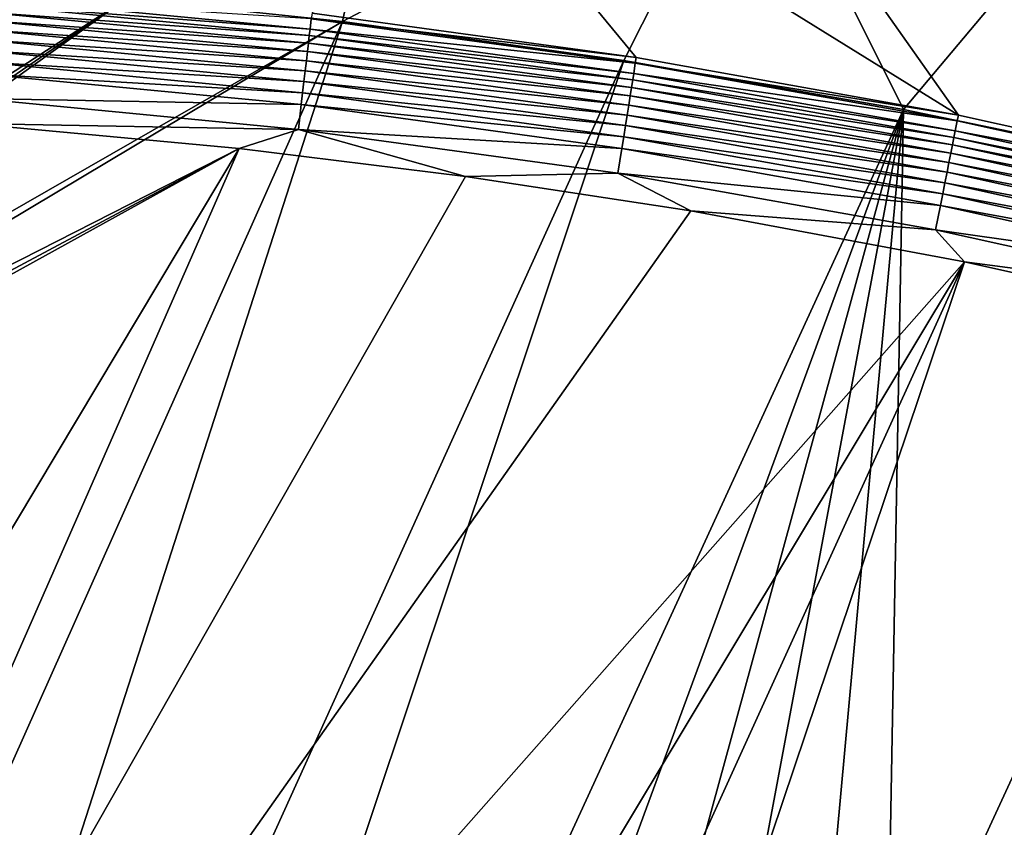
# Model space of a CAD drawing. Header units: metres. Extents: x -1651 to 0, y -1070 to 0.
# Tile 41 of 113: x -1139 to -934, y -277 to -109. Entities that reach past the tile are written whole.
import ezdxf

# ---------------------------------------------------------------- set-up
doc = ezdxf.new("R2010")
doc.units = ezdxf.units.M

msp = doc.modelspace()

# ---------------------------------------------------------------- linework, layer by layer
at = {"layer": 'None'}
for points in [[(-1117.12439, -104.191658, -406), (-1060.271729, -53.377277, -3), (-1072.084839, -108.994781, -406)], [(-1060.271729, -53.377277, -3), (-986.700134, -64.05751, -3), (-1072.084839, -108.994781, -406)], [(-1060.802246, -55.93948), (-1078.394653, -107.219131, -377.175201), (-1010.869019, -116.475372, -377.175201)], [(-987.410156, -66.582886), (-1060.802246, -55.93948), (-943.775452, -128.46904, -377.175201)], [(-943.775452, -128.46904, -377.175201), (-1060.802246, -55.93948), (-1010.869019, -116.475372, -377.175201)], [(-1072.084839, -108.994781, -406), (-986.700134, -64.05751, -3), (-1013.476501, -117.099854, -406)], [(-986.700134, -64.05751, -3), (-955.190979, -127.269501, -406), (-1013.476501, -117.099854, -406)], [(-986.700134, -64.05751, -3), (-913.654602, -77.885361, -3), (-955.190979, -127.269501, -406)], [(-914.54187, -80.363251), (-987.410156, -66.582886), (-877.224854, -143.180298, -377.175201)], [(-877.224854, -143.180298, -377.175201), (-987.410156, -66.582886), (-943.775452, -128.46904, -377.175201)], [(-913.654602, -77.885361, -3), (-910.559204, -136.503036, -406), (-955.190979, -127.269501, -406)], [(-1172.095947, -99.991081, -406), (-1117.12439, -104.191658, -406), (-1330.743774, -242.735291, -406)], [(-1117.12439, -104.191658, -406), (-1330.077148, -250, -406), (-1330.743774, -242.735291, -406)], [(-1330.077148, -250, -406), (-1117.12439, -104.191658, -406), (-1330.743774, -257.264709, -406)], [(-1117.12439, -104.191658, -406), (-1072.084839, -108.994781, -406), (-1330.743774, -257.264709, -406)], [(-1146.540283, -104.052643, -387.314758), (-1146.644409, -105.434029, -389.61441), (-1078.807251, -110.541664, -387.314758)], [(-1146.540283, -104.052643, -387.314758), (-1078.807251, -110.541664, -387.314758), (-1078.561401, -108.429367, -382.385681)], [(-1146.644409, -105.434029, -389.61441), (-1146.763428, -107.014198, -391.779236), (-1078.967407, -111.917679, -389.61441)], [(-1146.644409, -105.434029, -389.61441), (-1078.967407, -111.917679, -389.61441), (-1078.807251, -110.541664, -387.314758)], [(-1146.763428, -107.014198, -391.779236), (-1146.896484, -108.779549, -393.793457), (-1079.150635, -113.491707, -391.779236)], [(-1146.763428, -107.014198, -391.779236), (-1079.150635, -113.491707, -391.779236), (-1078.967407, -111.917679, -389.61441)], [(-1078.561401, -108.429367, -382.385681), (-1078.807251, -110.541664, -387.314758), (-1011.058777, -117.677444, -382.385681)], [(-1078.394653, -107.219131, -377.175201), (-1078.561401, -108.429367, -382.385681), (-1010.869019, -116.475372, -377.175201)], [(-1078.561401, -108.429367, -382.385681), (-1011.058777, -117.677444, -382.385681), (-1010.869019, -116.475372, -377.175201)], [(-1330.743774, -257.264709, -406), (-1072.084839, -108.994781, -406), (-1332.880127, -264.695038, -406)], [(-1072.084839, -108.994781, -406), (-1270.322021, -553.53772, -406), (-1332.880127, -264.695038, -406)], [(-1270.322021, -553.53772, -406), (-1072.084839, -108.994781, -406), (-1226.428955, -587.216003, -406)], [(-1072.084839, -108.994781, -406), (-1013.476501, -117.099854, -406), (-1226.428955, -587.216003, -406)], [(-1147.042358, -110.716469, -395.641296), (-1147.200195, -112.810692, -397.307617), (-1079.579956, -117.179573, -395.641296)], [(-1146.896484, -108.779549, -393.793457), (-1147.042358, -110.716469, -395.641296), (-1079.355347, -115.250191, -393.793457)], [(-1147.042358, -110.716469, -395.641296), (-1079.579956, -117.179573, -395.641296), (-1079.355347, -115.250191, -393.793457)], [(-1146.896484, -108.779549, -393.793457), (-1079.355347, -115.250191, -393.793457), (-1079.150635, -113.491707, -391.779236)], [(-1078.807251, -110.541664, -387.314758), (-1078.967407, -111.917679, -389.61441), (-1011.39032, -119.778008, -387.314758)], [(-1078.807251, -110.541664, -387.314758), (-1011.39032, -119.778008, -387.314758), (-1011.058777, -117.677444, -382.385681)], [(-1078.967407, -111.917679, -389.61441), (-1079.150635, -113.491707, -391.779236), (-1011.606323, -121.14637, -389.61441)], [(-1078.967407, -111.917679, -389.61441), (-1011.606323, -121.14637, -389.61441), (-1011.39032, -119.778008, -387.314758)], [(-1147.200195, -112.810692, -397.307617), (-1147.36853, -115.045364, -398.780426), (-1079.822754, -119.265648, -397.307617)], [(-1147.200195, -112.810692, -397.307617), (-1079.822754, -119.265648, -397.307617), (-1079.579956, -117.179573, -395.641296)], [(-1079.150635, -113.491707, -391.779236), (-1079.355347, -115.250191, -393.793457), (-1011.853394, -122.711655, -391.779236)], [(-1079.150635, -113.491707, -391.779236), (-1011.853394, -122.711655, -391.779236), (-1011.606323, -121.14637, -389.61441)], [(-1147.36853, -115.045364, -398.780426), (-1147.546143, -117.402985, -400.048401), (-1080.081909, -121.491631, -398.780426)], [(-1147.36853, -115.045364, -398.780426), (-1080.081909, -121.491631, -398.780426), (-1079.822754, -119.265648, -397.307617)], [(-1079.355347, -115.250191, -393.793457), (-1079.579956, -117.179573, -395.641296), (-1012.129456, -124.460358, -393.793457)], [(-1079.355347, -115.250191, -393.793457), (-1012.129456, -124.460358, -393.793457), (-1011.853394, -122.711655, -391.779236)], [(-1010.869019, -116.475372, -377.175201), (-1011.058777, -117.677444, -382.385681), (-943.775452, -128.46904, -377.175201)], [(-1226.428955, -587.216003, -406), (-1013.476501, -117.099854, -406), (-1181.447754, -619.426575, -406)], [(-1013.476501, -117.099854, -406), (-955.190979, -127.269501, -406), (-1181.447754, -619.426575, -406)], [(-1147.546143, -117.402985, -400.048401), (-1147.731812, -119.866043, -401.100159), (-1080.355225, -123.84008, -400.048401)], [(-1147.546143, -117.402985, -400.048401), (-1080.355225, -123.84008, -400.048401), (-1080.081909, -121.491631, -398.780426)], [(-1079.579956, -117.179573, -395.641296), (-1079.822754, -119.265648, -397.307617), (-1012.432312, -126.379013, -395.641296)], [(-1079.579956, -117.179573, -395.641296), (-1012.432312, -126.379013, -395.641296), (-1012.129456, -124.460358, -393.793457)], [(-1011.058777, -117.677444, -382.385681), (-1011.39032, -119.778008, -387.314758), (-944.000732, -129.665039, -382.385681)], [(-1011.058777, -117.677444, -382.385681), (-944.000732, -129.665039, -382.385681), (-943.775452, -128.46904, -377.175201)], [(-1147.731812, -119.866043, -401.100159), (-1148.120728, -125.028465, -402.52005), (-1080.640869, -126.293556, -401.100159)], [(-1147.731812, -119.866043, -401.100159), (-1080.640869, -126.293556, -401.100159), (-1080.355225, -123.84008, -400.048401)], [(-1079.822754, -119.265648, -397.307617), (-1080.081909, -121.491631, -398.780426), (-1012.759766, -128.453491, -397.307617)], [(-1079.822754, -119.265648, -397.307617), (-1012.759766, -128.453491, -397.307617), (-1012.432312, -126.379013, -395.641296)], [(-1011.39032, -119.778008, -387.314758), (-1011.606323, -121.14637, -389.61441), (-944.417419, -131.750381, -387.314758)], [(-1011.39032, -119.778008, -387.314758), (-944.417419, -131.750381, -387.314758), (-944.000732, -129.665039, -382.385681)], [(-1080.081909, -121.491631, -398.780426), (-1080.355225, -123.84008, -400.048401), (-1013.109192, -130.667099, -398.780426)], [(-1080.081909, -121.491631, -398.780426), (-1013.109192, -130.667099, -398.780426), (-1012.759766, -128.453491, -397.307617)], [(-1011.853394, -122.711655, -391.779236), (-1012.129456, -124.460358, -393.793457), (-944.99939, -134.662781, -391.779236)], [(-1011.606323, -121.14637, -389.61441), (-1011.853394, -122.711655, -391.779236), (-944.688904, -133.108841, -389.61441)], [(-1011.853394, -122.711655, -391.779236), (-944.99939, -134.662781, -391.779236), (-944.688904, -133.108841, -389.61441)], [(-1011.606323, -121.14637, -389.61441), (-944.688904, -133.108841, -389.61441), (-944.417419, -131.750381, -387.314758)], [(-1148.120728, -125.028465, -402.52005), (-1149.664185, -130.250336, -403), (-1081.23938, -131.435898, -402.52005)], [(-1148.120728, -125.028465, -402.52005), (-1081.23938, -131.435898, -402.52005), (-1080.640869, -126.293556, -401.100159)], [(-1080.355225, -123.84008, -400.048401), (-1080.640869, -126.293556, -401.100159), (-1013.477844, -133.002502, -400.048401)], [(-1080.355225, -123.84008, -400.048401), (-1013.477844, -133.002502, -400.048401), (-1013.109192, -130.667099, -398.780426)], [(-1012.129456, -124.460358, -393.793457), (-1012.432312, -126.379013, -395.641296), (-945.346313, -136.398819, -393.793457)], [(-1012.129456, -124.460358, -393.793457), (-945.346313, -136.398819, -393.793457), (-944.99939, -134.662781, -391.779236)], [(-1080.640869, -126.293556, -401.100159), (-1081.23938, -131.435898, -402.52005), (-1013.862976, -135.442337, -401.100159)], [(-1080.640869, -126.293556, -401.100159), (-1013.862976, -135.442337, -401.100159), (-1013.477844, -133.002502, -400.048401)], [(-1012.432312, -126.379013, -395.641296), (-1012.759766, -128.453491, -397.307617), (-945.726929, -138.303574, -395.641296)], [(-1012.432312, -126.379013, -395.641296), (-945.726929, -138.303574, -395.641296), (-945.346313, -136.398819, -393.793457)], [(-1181.447754, -619.426575, -406), (-955.190979, -127.269501, -406), (-1145.369263, -643.685303, -406)], [(-955.190979, -127.269501, -406), (-1103.928101, -669.917908, -406), (-1145.369263, -643.685303, -406)], [(-1061.736694, -694.926086, -406), (-1103.928101, -669.917908, -406), (-955.190979, -127.269501, -406)], [(-955.190979, -127.269501, -406), (-1009.816956, -723.474548, -406), (-1061.736694, -694.926086, -406)], [(-1012.759766, -128.453491, -397.307617), (-1013.109192, -130.667099, -398.780426), (-946.138489, -140.363022, -397.307617)], [(-1012.759766, -128.453491, -397.307617), (-946.138489, -140.363022, -397.307617), (-945.726929, -138.303574, -395.641296)], [(-966.380066, -745.566528, -406), (-1009.816956, -723.474548, -406), (-955.190979, -127.269501, -406)], [(-910.559204, -136.503036, -406), (-966.380066, -745.566528, -406), (-955.190979, -127.269501, -406)], [(-943.775452, -128.46904, -377.175201), (-944.000732, -129.665039, -382.385681), (-877.224854, -143.180298, -377.175201)], [(-1093.557251, -135.405212, -403), (-1149.664185, -130.250336, -403), (-1332.446899, -256.949524, -403)], [(-1149.664185, -130.250336, -403), (-1093.557251, -135.405212, -403), (-1081.23938, -131.435898, -402.52005)], [(-1013.109192, -130.667099, -398.780426), (-1013.477844, -133.002502, -400.048401), (-946.577637, -142.560593, -398.780426)], [(-1013.109192, -130.667099, -398.780426), (-946.577637, -142.560593, -398.780426), (-946.138489, -140.363022, -397.307617)], [(-944.000732, -129.665039, -382.385681), (-944.417419, -131.750381, -387.314758), (-877.497009, -144.367905, -382.385681)], [(-944.000732, -129.665039, -382.385681), (-877.497009, -144.367905, -382.385681), (-877.224854, -143.180298, -377.175201)], [(-1081.23938, -131.435898, -402.52005), (-1093.557251, -135.405212, -403), (-1046.447266, -141.236023, -403)], [(-1081.23938, -131.435898, -402.52005), (-1014.670227, -140.556091, -402.52005), (-1013.862976, -135.442337, -401.100159)], [(-1081.23938, -131.435898, -402.52005), (-1046.447266, -141.236023, -403), (-1014.670227, -140.556091, -402.52005)], [(-1013.477844, -133.002502, -400.048401), (-1013.862976, -135.442337, -401.100159), (-947.040894, -144.879059, -400.048401)], [(-1013.477844, -133.002502, -400.048401), (-947.040894, -144.879059, -400.048401), (-946.577637, -142.560593, -398.780426)], [(-944.688904, -133.108841, -389.61441), (-944.99939, -134.662781, -391.779236), (-878.324646, -147.780869, -389.61441)], [(-944.417419, -131.750381, -387.314758), (-944.688904, -133.108841, -389.61441), (-877.998169, -146.43457, -387.314758)], [(-944.688904, -133.108841, -389.61441), (-878.324646, -147.780869, -389.61441), (-877.998169, -146.43457, -387.314758)], [(-944.417419, -131.750381, -387.314758), (-877.998169, -146.43457, -387.314758), (-877.497009, -144.367905, -382.385681)], [(-944.99939, -134.662781, -391.779236), (-945.346313, -136.398819, -393.793457), (-878.698059, -149.320892, -391.779236)], [(-944.99939, -134.662781, -391.779236), (-878.698059, -149.320892, -391.779236), (-878.324646, -147.780869, -389.61441)], [(-1334.490601, -264.057495, -403), (-1337.562988, -270.158661, -403), (-1093.557251, -135.405212, -403)], [(-1093.557251, -135.405212, -403), (-1337.562988, -270.158661, -403), (-1304.547363, -487.969818, -403)], [(-1332.446899, -256.949524, -403), (-1334.490601, -264.057495, -403), (-1093.557251, -135.405212, -403)], [(-1304.547363, -487.969818, -403), (-1263.507813, -522.243103, -403), (-1093.557251, -135.405212, -403)], [(-1263.507813, -522.243103, -403), (-1046.447266, -141.236023, -403), (-1093.557251, -135.405212, -403)], [(-1013.862976, -135.442337, -401.100159), (-1014.670227, -140.556091, -402.52005), (-947.524963, -147.301224, -401.100159)], [(-1013.862976, -135.442337, -401.100159), (-947.524963, -147.301224, -401.100159), (-947.040894, -144.879059, -400.048401)], [(-910.559204, -136.503036, -406), (-855.502075, -149.656174, -406), (-966.380066, -745.566528, -406)], [(-945.346313, -136.398819, -393.793457), (-945.726929, -138.303574, -395.641296), (-879.115234, -151.041397, -393.793457)], [(-945.346313, -136.398819, -393.793457), (-879.115234, -151.041397, -393.793457), (-878.698059, -149.320892, -391.779236)], [(-945.726929, -138.303574, -395.641296), (-946.138489, -140.363022, -397.307617), (-879.572998, -152.929092, -395.641296)], [(-945.726929, -138.303574, -395.641296), (-879.572998, -152.929092, -395.641296), (-879.115234, -151.041397, -393.793457)], [(-1263.507813, -522.243103, -403), (-999.525085, -148.42247, -403), (-1046.447266, -141.236023, -403)], [(-1046.447266, -141.236023, -403), (-999.525085, -148.42247, -403), (-1014.670227, -140.556091, -402.52005)], [(-1014.670227, -140.556091, -402.52005), (-948.539429, -152.37793, -402.52005), (-947.524963, -147.301224, -401.100159)], [(-1014.670227, -140.556091, -402.52005), (-999.525085, -148.42247, -403), (-948.539429, -152.37793, -402.52005)], [(-946.138489, -140.363022, -397.307617), (-946.577637, -142.560593, -398.780426), (-880.067932, -154.970108, -397.307617)], [(-946.138489, -140.363022, -397.307617), (-880.067932, -154.970108, -397.307617), (-879.572998, -152.929092, -395.641296)], [(-946.577637, -142.560593, -398.780426), (-947.040894, -144.879059, -400.048401), (-880.596069, -157.14801, -398.780426)], [(-946.577637, -142.560593, -398.780426), (-880.596069, -157.14801, -398.780426), (-880.067932, -154.970108, -397.307617)], [(-947.040894, -144.879059, -400.048401), (-947.524963, -147.301224, -401.100159), (-881.153198, -159.44574, -400.048401)], [(-947.040894, -144.879059, -400.048401), (-881.153198, -159.44574, -400.048401), (-880.596069, -157.14801, -398.780426)], [(-947.524963, -147.301224, -401.100159), (-948.539429, -152.37793, -402.52005), (-881.735291, -161.846222, -401.100159)], [(-947.524963, -147.301224, -401.100159), (-881.735291, -161.846222, -401.100159), (-881.153198, -159.44574, -400.048401)], [(-942.473816, -159.040817, -403), (-999.525085, -148.42247, -403), (-1263.507813, -522.243103, -403)], [(-999.525085, -148.42247, -403), (-942.473816, -159.040817, -403), (-948.539429, -152.37793, -402.52005)], [(-855.502075, -149.656174, -406), (-800.920776, -164.661942, -406), (-966.380066, -745.566528, -406)], [(-948.539429, -152.37793, -402.52005), (-882.955322, -166.877472, -402.52005), (-881.735291, -161.846222, -401.100159)], [(-948.539429, -152.37793, -402.52005), (-942.473816, -159.040817, -403), (-882.955322, -166.877472, -402.52005)], [(-1193.170532, -576.010864, -403), (-942.473816, -159.040817, -403), (-1263.507813, -522.243103, -403)], [(-1193.170532, -576.010864, -403), (-1146.910767, -608.250427, -403), (-942.473816, -159.040817, -403)], [(-1146.910767, -608.250427, -403), (-1103.315796, -636.548584, -403), (-942.473816, -159.040817, -403)], [(-942.473816, -159.040817, -403), (-1103.315796, -636.548584, -403), (-888.53479, -171.012955, -403)], [(-942.473816, -159.040817, -403), (-888.53479, -171.012955, -403), (-882.955322, -166.877472, -402.52005)], [(-966.380066, -745.566528, -406), (-800.920776, -164.661942, -406), (-917.642761, -768.503906, -406)], [(-1103.315796, -636.548584, -403), (-843.747192, -182.412338, -403), (-888.53479, -171.012955, -403)], [(-843.747192, -182.412338, -403), (-1103.315796, -636.548584, -403), (-799.297241, -195.06424, -403)], [(-1103.315796, -636.548584, -403), (-1028.034058, -681.003662, -403), (-799.297241, -195.06424, -403)], [(-799.297241, -195.06424, -403), (-1028.034058, -681.003662, -403), (-976.156128, -708.609314, -403)], [(-799.297241, -195.06424, -403), (-976.156128, -708.609314, -403), (-741.410889, -213.593506, -403)], [(-976.156128, -708.609314, -403), (-928.621887, -731.870789, -403), (-741.410889, -213.593506, -403)]]:
    msp.add_3dface(points, dxfattribs=at)
at = {"layer": 'None01'}
for points in [[(-1420.450195, -116.977798, -410), (-953.507996, -712.491272, -410), (-1404.711548, -104.637085, -410)], [(-953.507996, -712.491272, -430), (-1420.450195, -116.977798, -430), (-1404.711548, -104.637085, -430)], [(-1404.711548, -104.637085, -410), (-953.507996, -712.491272, -410), (-937.769287, -700.150574, -410)], [(-937.769287, -700.150574, -410), (-937.769287, -700.150574, -430), (-1404.711548, -104.637085, -410)], [(-937.769287, -700.150574, -430), (-1404.711548, -104.637085, -430), (-1404.711548, -104.637085, -410)], [(-953.507996, -712.491272, -430), (-1404.711548, -104.637085, -430), (-937.769287, -700.150574, -430)], [(-953.507996, -712.491272, -410), (-1420.450195, -116.977798, -410), (-953.507996, -712.491272, -430)], [(-1420.450195, -116.977798, -410), (-1420.450195, -116.977798, -430), (-953.507996, -712.491272, -430)]]:
    msp.add_3dface(points, dxfattribs=at)

doc.saveas('drawing.dxf')
